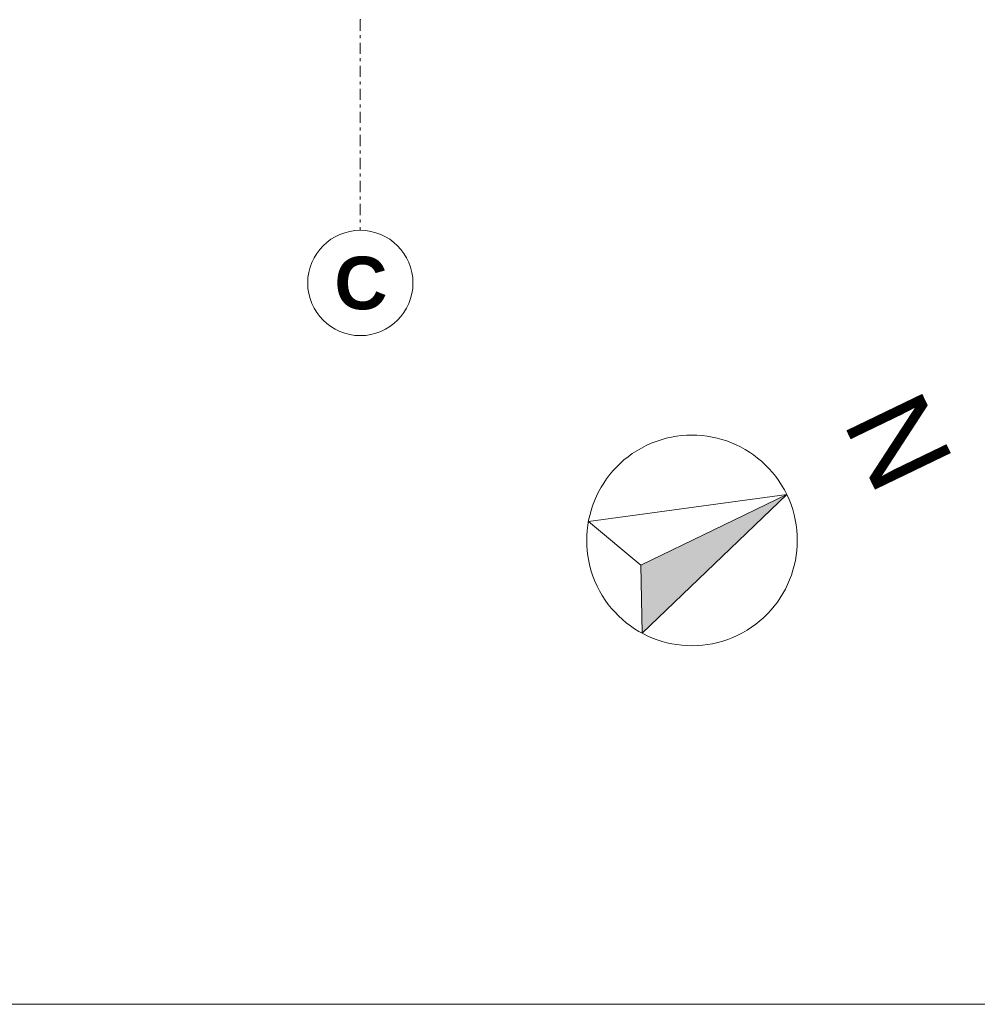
# Model space of a CAD drawing. Extents: x 100 to 2985, y 37 to 2050.
# Tile 94 of 134: x 1536 to 1991, y 50 to 517. Entities that reach past the tile are written whole.
import ezdxf
from ezdxf.xclip import XClip

# ---------------------------------------------------------------- set-up
doc = ezdxf.new("R2010")
doc.units = 0
doc.header["$MEASUREMENT"] = 0
doc.header["$XCLIPFRAME"] = 0
doc.linetypes.add('Przerywana podwójnie', pattern=[54.680554, 26.458333, -10.583333, 7.055556, -10.583333])
doc.linetypes.add('Wipeout_Contour', pattern=[5000, 0, -5000])
for name, color, linetype in [('320-W Umeblowanie', 7, 'Continuous'), ('410-K Osie', 7, 'Continuous'), ('810-G Ogólne', 7, 'Continuous'), ('820-G Rysunki Obrazki', 7, 'Continuous')]:
    doc.layers.add(name, color=color, linetype=linetype)
doc.styles.add('STYL_AUTOMATYCZNY_2', font='txt')
doc.styles.add('STYL_AUTOMATYCZNY_3', font='txt')

# ---------------------------------------------------------------- blocks, each defined once
blk = doc.blocks.new('Rysunek_1_1', base_point=(-18316.35, -206.53))
at = {"layer": '320-W Umeblowanie', "linetype": 'Continuous', "lineweight": 13}
blk.add_hatch(color=1, dxfattribs=at).paths.add_polyline_path([(1900.34, 291.96), (1831.01, 258.53), (1831.63, 226.2)])
at = {"layer": '320-W Umeblowanie', "color": 1, "linetype": 'Continuous', "lineweight": 13, "ltscale": 0.2, "flags": 128}
blk.add_lwpolyline([(1877.02, 225.21, 1), (1833.58, 315.28, 1)], format="xyb", close=True, dxfattribs=at)
blk.add_lwpolyline([(1900.34, 291.96), (1831.01, 258.53), (1831.63, 226.2)], close=True, dxfattribs=at)
at = {"layer": '410-K Osie', "color": 101, "linetype": 'Przerywana podwójnie', "lineweight": 5, "ltscale": 0.2}
blk.add_line((1697.8, 517.46), (1697.8, 417.46), dxfattribs=at)
blk.add_line((1697.8, 517.46), (1697.8, 417.46), dxfattribs=at)
at = {"layer": '410-K Osie', "color": 101, "linetype": 'Continuous', "lineweight": 5, "ltscale": 0.2}
blk.add_circle((1697.8, 392.46), 25, dxfattribs=at)
blk.add_circle((1697.8, 392.46), 25, dxfattribs=at)
at = {"layer": '410-K Osie', "color": 101, "linetype": 'Przerywana podwójnie', "lineweight": 5, "ltscale": 0.2}
blk.add_point((1697.8, 517.46), dxfattribs=at)
blk.add_point((1697.8, 517.46), dxfattribs=at)
blk.add_point((1697.8, 517.46), dxfattribs=at)
blk.add_point((1697.8, 517.46), dxfattribs=at)
at = {"layer": '320-W Umeblowanie', "color": 1, "linetype": 'Continuous', "lineweight": 13, "insert": (1926.63, 326.57), "char_height": 40, "attachment_point": 7, "rotation": 295.7462, "style": 'STYL_AUTOMATYCZNY_3'}
blk.add_mtext('\\A1;{\\pql;\\fArial|b0|i0|c238|p38;N}', dxfattribs=at)
at = {"layer": '410-K Osie', "color": 101, "linetype": 'Continuous', "lineweight": 5, "insert": (1685.46, 404.96), "char_height": 25, "attachment_point": 1, "style": 'STYL_AUTOMATYCZNY_2'}
blk.add_mtext('\\A1;{\\pql;\\pt0;\\fArial|b1|i0|c238|p38;C}', dxfattribs=at)
blk.add_mtext('\\A1;{\\pql;\\pt0;\\fArial|b1|i0|c238|p38;C}', dxfattribs=at)
at = {"color": 254, "linetype": 'Wipeout_Contour', "lineweight": 0, "ltscale": 5599.597854}
blk.add_wipeout([(1900.34, 291.96), (1806.1, 279.15), (1831.01, 258.53)], dxfattribs=at).dxf.layer = '320-W Umeblowanie'
at = {"layer": '320-W Umeblowanie', "color": 1, "linetype": 'Continuous', "lineweight": 13, "ltscale": 0.2, "flags": 128}
blk.add_lwpolyline([(1900.34, 291.96), (1831.01, 258.53), (1806.1, 279.15)], close=True, dxfattribs=at)

msp = doc.modelspace()

# ---------------------------------------------------------------- linework, layer by layer
at = {"layer": '810-G Ogólne', "color": 141, "linetype": 'Continuous', "lineweight": 20, "ltscale": 0.2}
msp.add_lwpolyline([(100, 2050), (2920, 2050), (2920, 50), (100, 50)], close=True, dxfattribs=at)

# ---------------------------------------------------------------- next in the draw order: block references
at = {"layer": '820-G Rysunki Obrazki', "color": 65, "linetype": 'Continuous', "lineweight": 13, "ltscale": 0.2}
ref = msp.add_blockref('Rysunek_1_1', (-18316.35, -206.53), dxfattribs=at)
XClip(ref).set_block_clipping_path([(244.527027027, 76.8014120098), (2570.9054054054, 2022.1162324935)])

doc.saveas('drawing.dxf')
